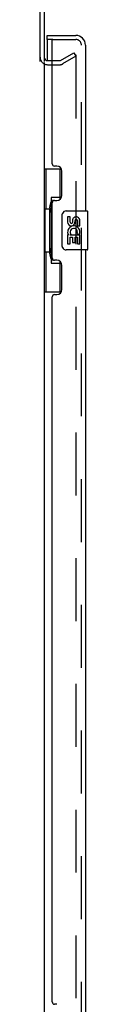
# Model space of a CAD drawing. Header units: inches. Extents: x 0 to 293, y 0 to 190.
# Tile 60 of 75: x 31.61 to 32.83, y 108.89 to 134.14. Entities that reach past the tile are written whole.
import ezdxf

# ---------------------------------------------------------------- set-up
doc = ezdxf.new("R2010")
doc.units = ezdxf.units.IN
doc.header["$LTSCALE"] = 16.12069
doc.header["$MEASUREMENT"] = 0
doc.linetypes.add('HIDDEN', pattern=[0.2, 0.1, -0.1])
doc.layers.get('0').update_dxf_attribs({"linetype": 'CONTINUOUS'})
for name, color, linetype in [('DEFAULT_2', 8, 'HIDDEN'), ('LEFTHAND_DOOR_ASSEMBLY', 7, 'CONTINUOUS'), ('RIGHTHAND_DOOR_ASSEMBLY', 7, 'CONTINUOUS')]:
    doc.layers.add(name, color=color, linetype=linetype)

msp = doc.modelspace()

# ---------------------------------------------------------------- linework, layer by layer
at = {"color": 3, "linetype": 'Continuous'}
for p, q in [((31.608, 133.072), (31.608, 136.295)), ((31.712, 136.3), (31.712, 133.072)), ((31.712, 133.041), (31.712, 59.937)), ((31.797, 133.093), (31.916, 133.093))]:
    msp.add_line(p, q, dxfattribs=at)
msp.add_arc((31.797, 133.178), 0.085, 180, 270, dxfattribs=at)
at = {"layer": 'DEFAULT_2', "color": 8, "linetype": 'HIDDEN'}
for p, q in [((32.133, 133.098), (32.473, 133.294)), ((32.525, 133.204), (32.185, 133.007)), ((32.473, 133.294), (32.525, 133.204)), ((32.525, 133.224), (32.525, 59.755)), ((31.797, 132.989), (32.117, 132.989)), ((31.916, 133.093), (32.117, 133.093))]:
    msp.add_line(p, q, dxfattribs=at)
for points in [[(32.508, 133.244), (32.507, 133.244), (32.505, 133.243), (32.503, 133.243), (32.502, 133.242), (32.5, 133.241)], [(32.511, 133.243), (32.509, 133.243), (32.508, 133.244)], [(32.511, 133.243), (32.513, 133.243), (32.515, 133.242), (32.517, 133.241), (32.518, 133.239), (32.52, 133.238), (32.521, 133.236), (32.522, 133.234), (32.523, 133.232), (32.524, 133.23), (32.524, 133.228), (32.525, 133.226), (32.525, 133.224)]]:
    msp.add_lwpolyline(points, dxfattribs=at)
for centre, radius, start, end in [((31.797, 133.178), 0.189, 180, 270), ((32.117, 133.126), 0.033, 270, 300), ((32.117, 133.126), 0.137, 270, 300)]:
    msp.add_arc(centre, radius, start, end, dxfattribs=at)
at = {"layer": 'LEFTHAND_DOOR_ASSEMBLY', "color": 7, "linetype": 'Continuous'}
for p, q in [((31.791, 133.635), (31.791, 133.739)), ((31.931, 133.635), (31.791, 133.635)), ((31.791, 133.615), (31.791, 133.093)), ((31.712, 130.314), (32.153, 130.314)), ((31.751, 130.314), (31.751, 129.289)), ((32.116, 130.314), (32.116, 129.534)), ((31.889, 129.579), (31.889, 127.899)), ((32.116, 129.579), (31.889, 129.579)), ((31.852, 129.319), (31.852, 129.34)), ((31.73, 129.289), (31.73, 128.189)), ((31.73, 129.289), (31.852, 129.289)), ((31.852, 128.189), (31.852, 129.289)), ((32.175, 128.339), (32.175, 129.139)), ((32.275, 129.239), (32.815, 129.239)), ((32.313, 129.085), (32.313, 128.949)), ((32.376, 129.085), (32.313, 129.085)), ((32.376, 128.949), (32.376, 129.085)), ((32.83, 128.254), (32.83, 129.224)), ((32.441, 129.011), (32.441, 128.942)), ((32.502, 128.949), (32.502, 128.991)), ((32.564, 128.991), (32.564, 128.854)), ((32.564, 128.854), (32.627, 128.854)), ((32.627, 128.854), (32.627, 128.991)), ((32.313, 128.624), (32.313, 128.393)), ((32.331, 128.624), (32.313, 128.624)), ((32.366, 128.624), (32.393, 128.643)), ((32.366, 128.624), (32.627, 128.624)), ((32.376, 128.393), (32.376, 128.561)), ((32.376, 128.561), (32.441, 128.561)), ((32.441, 128.561), (32.441, 128.425)), ((32.502, 128.425), (32.502, 128.561)), ((32.502, 128.561), (32.564, 128.561)), ((32.557, 128.66), (32.614, 128.635)), ((32.564, 128.561), (32.564, 128.393)), ((32.627, 128.393), (32.627, 128.624)), ((32.313, 128.393), (32.376, 128.393)), ((32.441, 128.425), (32.502, 128.425)), ((32.564, 128.393), (32.627, 128.393)), ((31.73, 128.189), (31.852, 128.189)), ((31.751, 128.189), (31.751, 127.164)), ((31.852, 128.138), (31.852, 128.159)), ((32.815, 128.239), (32.275, 128.239)), ((31.889, 127.899), (32.116, 127.899)), ((32.116, 127.944), (32.116, 127.164)), ((31.712, 127.164), (32.153, 127.164))]:
    msp.add_line(p, q, dxfattribs=at)
at = {"layer": 'LEFTHAND_DOOR_ASSEMBLY', "color": 3, "linetype": 'Continuous'}
for p, q in [((31.791, 133.739), (32.524, 133.739)), ((31.916, 130.447), (31.916, 133.615)), ((32.77, 133.493), (32.77, 129.239)), ((32.036, 130.387), (31.976, 130.387)), ((32.166, 129.637), (32.166, 130.257)), ((31.916, 128.032), (31.916, 129.447)), ((31.976, 129.507), (32.036, 129.507)), ((32.77, 128.239), (32.77, 107.739)), ((32.036, 127.972), (31.976, 127.972)), ((32.166, 127.222), (32.166, 127.842)), ((31.976, 127.092), (32.036, 127.092)), ((31.916, 108.947), (31.916, 127.032)), ((32.036, 108.887), (31.976, 108.887))]:
    msp.add_line(p, q, dxfattribs=at)
at = {"layer": 'LEFTHAND_DOOR_ASSEMBLY', "color": 8, "linetype": 'HIDDEN'}
for p, q in [((31.936, 133.635), (32.524, 133.635)), ((32.666, 59.486), (32.666, 133.493))]:
    msp.add_line(p, q, dxfattribs=at)
at = {"layer": 'LEFTHAND_DOOR_ASSEMBLY', "color": 7, "linetype": 'Continuous'}
for points in [[(31.889, 129.555), (31.89, 129.552), (31.89, 129.548), (31.891, 129.544), (31.892, 129.54), (31.894, 129.535), (31.896, 129.53), (31.898, 129.525), (31.901, 129.519), (31.905, 129.512), (31.909, 129.505), (31.913, 129.498), (31.918, 129.49), (31.923, 129.482), (31.925, 129.478)], [(32.175, 129.139), (32.176, 129.145), (32.176, 129.152), (32.177, 129.158), (32.178, 129.164), (32.18, 129.17), (32.182, 129.175)], [(32.182, 128.303), (32.18, 128.309), (32.178, 128.315), (32.177, 128.32), (32.176, 128.327), (32.176, 128.333), (32.175, 128.339)], [(31.925, 128), (31.923, 127.997), (31.918, 127.988), (31.913, 127.98), (31.909, 127.973), (31.905, 127.966), (31.901, 127.96), (31.898, 127.954), (31.896, 127.948), (31.894, 127.943), (31.892, 127.938), (31.891, 127.934), (31.89, 127.93), (31.89, 127.926), (31.889, 127.923)]]:
    msp.add_lwpolyline(points, dxfattribs=at)
for centre, radius, start, end in [((31.811, 133.615), 0.02, 102.8571, 180), ((32.275, 129.139), 0.1, 90, 158.7946), ((32.533, 128.991), 0.0943, 68.6999, 167.4338), ((32.533, 128.991), 0.0943, 0, 68.6704), ((32.815, 129.224), 0.015, 0, 90), ((32.407, 128.949), 0.0943, 180, 360), ((32.47, 128.697), 0.157, 336.5966, 161.8791), ((32.407, 128.949), 0.0314, 180, 261.2295), ((32.407, 128.953), 0.0362, 263.4285, 341.7628), ((32.533, 128.991), 0.0314, 0, 180.0485), ((32.467, 128.697), 0.154, 161.4199, 206.1963), ((32.47, 128.697), 0.157, 205.737, 207.8532), ((32.47, 128.697), 0.0943, 336.5966, 215.1122), ((32.275, 128.339), 0.1, 201.205, 270), ((32.815, 128.254), 0.015, 270, 360)]:
    msp.add_arc(centre, radius, start, end, dxfattribs=at)
at = {"layer": 'LEFTHAND_DOOR_ASSEMBLY', "color": 3, "linetype": 'Continuous'}
for centre, radius, start, end in [((31.936, 133.615), 0.02, 90, 180), ((32.524, 133.493), 0.246, 0, 90), ((31.976, 130.447), 0.06, 180, 270), ((32.036, 130.257), 0.13, 0, 90), ((32.036, 129.637), 0.13, 270, 360), ((31.976, 129.447), 0.06, 90, 180), ((31.976, 128.032), 0.06, 180, 270), ((32.036, 127.842), 0.13, 0, 90), ((31.976, 127.032), 0.06, 90, 180), ((32.036, 127.222), 0.13, 270, 360), ((31.976, 108.947), 0.06, 180, 270)]:
    msp.add_arc(centre, radius, start, end, dxfattribs=at)
at = {"layer": 'LEFTHAND_DOOR_ASSEMBLY', "color": 8, "linetype": 'HIDDEN'}
msp.add_arc((32.524, 133.493), 0.142, 0, 90, dxfattribs=at)
at = {"layer": 'LEFTHAND_DOOR_ASSEMBLY', "color": 7, "linetype": 'Continuous'}
for centre, start_param, end_param in [((31.956, 129.33), 0.699287, 1.51401), ((31.956, 129.33), -4.655602, -3.84088), ((31.956, 128.149), 0.699287, 1.51401), ((31.956, 128.149), -4.655602, -3.84088)]:
    msp.add_ellipse(centre, major_axis=(0, 0.18), ratio=0.579493, start_param=start_param, end_param=end_param, dxfattribs=at)
at = {"layer": 'RIGHTHAND_DOOR_ASSEMBLY', "color": 8, "linetype": 'HIDDEN'}
msp.add_line((32.666, 59.486), (32.666, 133.493), dxfattribs=at)
msp.add_arc((32.524, 133.493), 0.142, 0, 90, dxfattribs=at)

doc.saveas('drawing.dxf')
